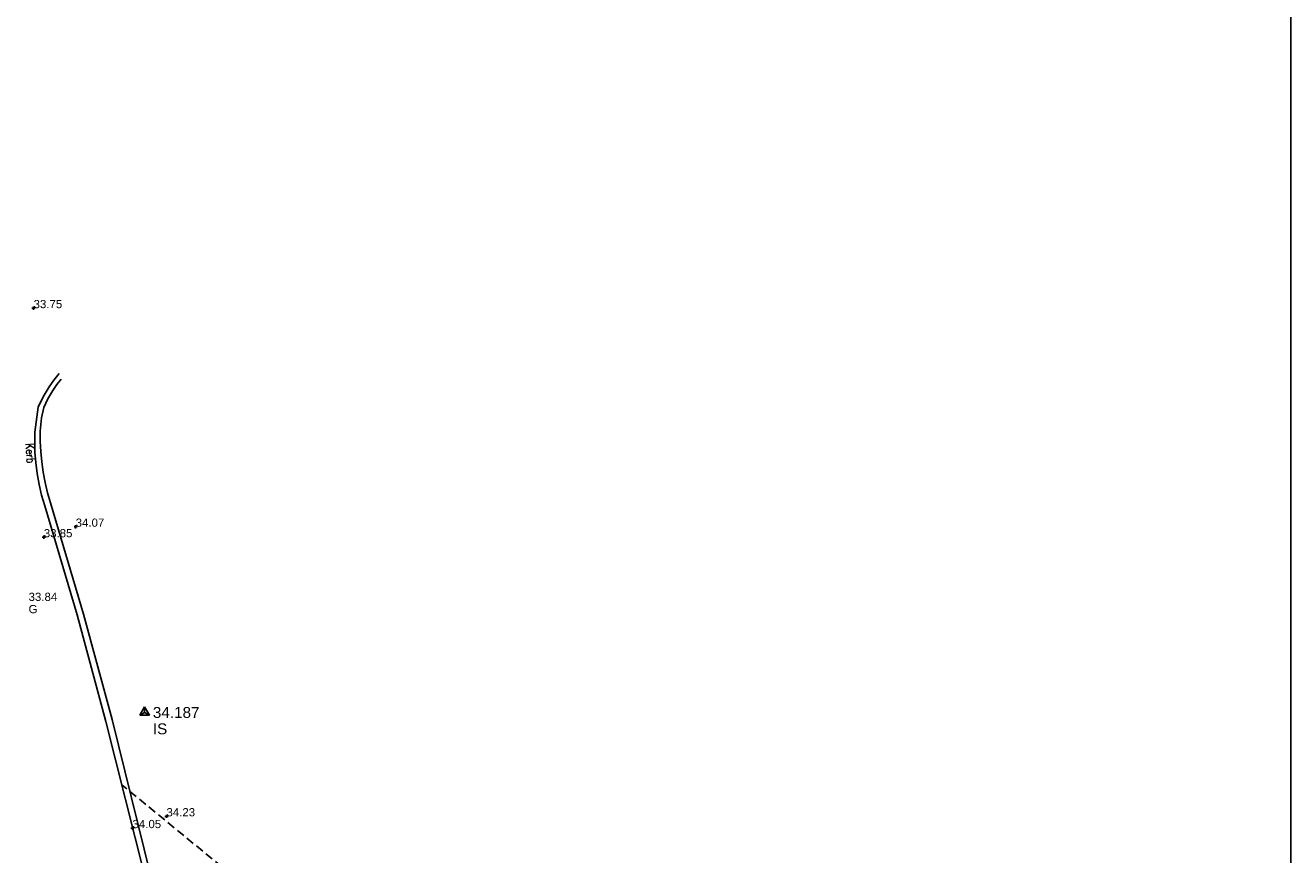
# Model space of a CAD drawing. Extents: x 708194 to 708420, y 776576 to 776889.
# Tile 24 of 31: x 708374 to 708420, y 776701 to 776732. Entities that reach past the tile are written whole.
import ezdxf
from ezdxf.enums import TextEntityAlignment as Align

# ---------------------------------------------------------------- set-up
doc = ezdxf.new("R2010")
doc.units = 0
doc.header["$LTSCALE"] = 0.15
doc.header["$MEASUREMENT"] = 0
doc.linetypes.add('Dashed', pattern=[3, 2, -1])
doc.layers.get('0').update_dxf_attribs({"linetype": 'CONTINUOUS'})
for name, color, linetype in [('Concrete', 7, 'Dashed'), ('Gulley', 4, 'CONTINUOUS'), ('Kerb', 30, 'CONTINUOUS'), ('Levels', 7, 'CONTINUOUS'), ('Survey Stations', 1, 'CONTINUOUS'), ('Text', 2, 'CONTINUOUS'), ('TITLE', 7, 'CONTINUOUS'), ('Top of Kerb Line', 2, 'CONTINUOUS')]:
    doc.layers.add(name, color=color, linetype=linetype)
doc.styles.add('Default', font='arial.ttf')
doc.styles.get("Standard").update_dxf_attribs({"font": 'ROMANS.SHX', "width": 0.8, "height": 0.3})
doc.styles.add('Station Text', font='arial.ttf')

# ---------------------------------------------------------------- blocks, each defined once
blk = doc.blocks.new('PT_STATION')
at = {"color": 0, "linetype": 'Continuous', "flags": 128}
for points in [[(0, 0.5), (-0.433, -0.25)], [(-0.433, -0.25), (0, 0), (0, 0.5)], [(0.433, -0.25), (0, 0.5)], [(0, 0), (0.433, -0.25)], [(-0.433, -0.25), (0.433, -0.25)]]:
    blk.add_lwpolyline(points, dxfattribs=at)
blk = doc.blocks.new('PT_PLUS')
at = {"color": 0, "linetype": 'Continuous', "flags": 128}
for points in [[(-0.5, 0), (0.5, 0)], [(0, -0.5), (0, 0.5)]]:
    blk.add_lwpolyline(points, dxfattribs=at)
blk = doc.blocks.new('a0-200')
at = {"layer": 'TITLE'}
blk.add_lwpolyline([(0, 0), (0, 156.6), (226.2, 156.6), (226.2, 0), (0, 0)], dxfattribs=at)

msp = doc.modelspace()

# ---------------------------------------------------------------- linework, layer by layer
at = {"layer": 'Concrete'}
msp.add_lwpolyline([(708400.176, 776642.439), (708392.037, 776640.119), (708390.919, 776645.745), (708388.955, 776654.753), (708387.255, 776664.123), (708390.181, 776668.687), (708388.359, 776678.443), (708387.18, 776684.383), (708385.743, 776691.178), (708384.097, 776698.502), (708377.653, 776703.789)], dxfattribs=at)
at = {"layer": 'Kerb', "flags": 128}
msp.add_lwpolyline([(708378.502, 776700.435), (708377.067, 776706.102), (708376.017, 776710.012), (708374.838, 776713.993), (708374.723, 776714.384), (708374.629, 776714.78), (708374.557, 776715.181), (708374.506, 776715.585), (708374.479, 776715.956), (708374.47, 776716.327), (708374.479, 776716.699), (708374.542, 776717.243), (708374.593, 776717.611), (708374.778, 776717.988), (708374.994, 776718.349), (708375.172, 776718.602), (708375.366, 776718.844)], dxfattribs=at)
at = {"layer": 'Top of Kerb Line', "flags": 128}
msp.add_lwpolyline([(708378.707, 776700.484), (708377.306, 776706.175), (708376.255, 776710.034), (708375.043, 776714.103), (708374.941, 776714.473), (708374.854, 776714.847), (708374.784, 776715.224), (708374.731, 776715.604), (708374.695, 776715.98), (708374.674, 776716.357), (708374.67, 776716.735), (708374.723, 776717.215), (708374.804, 776717.599), (708374.952, 776717.919), (708375.131, 776718.224), (708375.28, 776718.435), (708375.443, 776718.634)], dxfattribs=at)

# ---------------------------------------------------------------- block references
at = {"layer": 'Levels', "xscale": 0.12, "yscale": 0.12, "zscale": 0.12}
for p in [(708374.428, 776721.233), (708375.967, 776713.231), (708374.801, 776712.846), (708379.29, 776702.63), (708378.047, 776702.199)]:
    msp.add_blockref('PT_PLUS', p, dxfattribs=at)
at = {"layer": 'Survey Stations', "xscale": 0.4, "yscale": 0.4, "zscale": 0.4}
msp.add_blockref('PT_STATION', (708378.492, 776706.433), dxfattribs=at)
at = {"layer": 'Text'}
msp.add_blockref('a0-200', (708194.236, 776575.626), dxfattribs=at)

# ---------------------------------------------------------------- texts
at = {"layer": 'Gulley', "style": 'Default'}
for s, p in [('33.84', (708374.245, 776710.666)), ('G', (708374.245, 776710.216))]:
    msp.add_text(s, height=0.3, dxfattribs=at).set_placement(p, align=Align.MIDDLE_LEFT)
at = {"layer": 'Levels', "style": 'Default'}
for s, p in [('33.75', (708374.428, 776721.233)), ('34.07', (708375.967, 776713.231)), ('33.85', (708374.801, 776712.846)), ('34.23', (708379.29, 776702.63)), ('34.05', (708378.047, 776702.199))]:
    msp.add_text(s, height=0.3, dxfattribs=at).set_placement(p)
at = {"layer": 'Survey Stations', "style": 'Station Text'}
for s, p in [('34.187', (708378.792, 776706.433)), ('IS', (708378.792, 776705.833))]:
    msp.add_text(s, height=0.4, dxfattribs=at).set_placement(p, align=Align.MIDDLE_LEFT)
at = {"layer": 'Text', "width": 0.8}
msp.add_text('Kerb', height=0.3, rotation=274.0011, dxfattribs=at).set_placement((708374.132, 776716.273))

doc.saveas('drawing.dxf')
